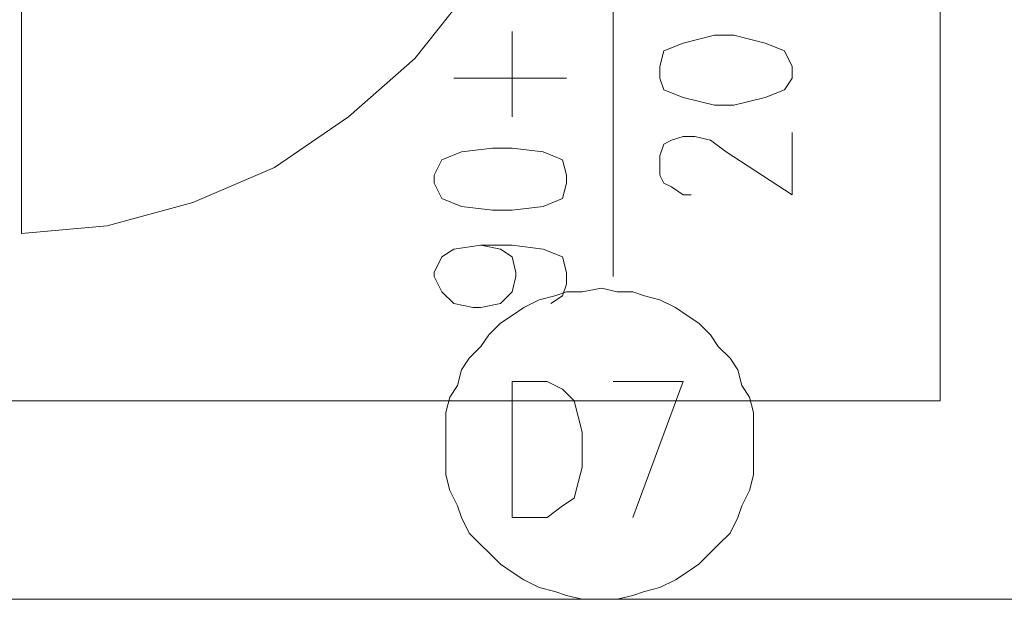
# Model space of a CAD drawing. Header units: centimetres. Extents: x -16053 to 7031, y -7778 to 254.
# Tile 11 of 256: x -12785 to -12636, y -6298 to -6210. Entities that reach past the tile are written whole.
import ezdxf

# ---------------------------------------------------------------- set-up
doc = ezdxf.new("R2010")
doc.units = ezdxf.units.CM
doc.header["$MEASUREMENT"] = 0
doc.layers.add('konstrukcja', color=250, linetype='CONTINUOUS', lineweight=15)

msp = doc.modelspace()

# ---------------------------------------------------------------- linework, layer by layer
at = {"layer": 'konstrukcja', "linetype": 'Continuous'}
for points in [[(-12695.628, -6113.026), (-12695.628, -6248.966)], [(-12700.925, -6152.454), (-12701.513, -6166.578), (-12704.456, -6180.113), (-12709.752, -6193.06), (-12716.814, -6204.829), (-12725.641, -6216.011), (-12735.645, -6224.838), (-12746.827, -6232.488), (-12759.185, -6237.785), (-12772.131, -6241.315), (-12785.078, -6242.492)], [(-12785.078, -6152.454), (-12785.078, -6242.492)], [(-12613.829, -6167.166), (-12613.829, -6297.81), (-12823.33, -6297.81), (-12823.33, -6167.166)], [(-12646.196, -6167.166), (-12646.196, -6267.797), (-12797.436, -6267.797), (-12797.436, -6167.166)], [(-12710.929, -6224.838), (-12710.929, -6211.891)], [(-12688.567, -6218.953), (-12687.978, -6220.718), (-12685.036, -6221.895), (-12680.328, -6223.072), (-12677.385, -6223.072), (-12672.677, -6221.895), (-12669.735, -6220.718), (-12668.558, -6218.953), (-12668.558, -6217.188), (-12669.735, -6214.834), (-12672.677, -6213.657), (-12677.385, -6212.48), (-12680.328, -6212.48), (-12685.036, -6213.657), (-12687.978, -6214.834), (-12688.567, -6217.188), (-12688.567, -6218.953)], [(-12719.756, -6218.953), (-12702.69, -6218.953)], [(-12683.859, -6236.608), (-12685.036, -6236.608), (-12686.801, -6235.431), (-12687.978, -6234.842), (-12688.567, -6233.665), (-12688.567, -6230.723), (-12687.978, -6228.957), (-12686.801, -6228.369), (-12685.036, -6227.78), (-12683.27, -6227.78), (-12680.916, -6228.369), (-12678.562, -6230.134), (-12668.558, -6236.608), (-12668.558, -6227.192)], [(-12722.699, -6234.842), (-12721.522, -6237.196), (-12718.579, -6238.373), (-12713.871, -6238.962), (-12710.929, -6238.962), (-12706.221, -6238.373), (-12703.279, -6237.196), (-12702.69, -6234.842), (-12702.69, -6233.665), (-12703.279, -6231.311), (-12706.221, -6230.134), (-12710.929, -6229.546), (-12713.871, -6229.546), (-12718.579, -6230.134), (-12721.522, -6231.311), (-12722.699, -6233.665), (-12722.699, -6234.842)], [(-12715.637, -6244.258), (-12712.694, -6244.846), (-12710.929, -6246.023), (-12710.34, -6248.377), (-12710.34, -6248.966), (-12710.929, -6251.32), (-12712.694, -6253.085), (-12715.637, -6253.674), (-12716.814, -6253.674), (-12719.756, -6253.085), (-12721.522, -6251.32), (-12722.699, -6248.966), (-12722.699, -6248.377), (-12721.522, -6246.023), (-12719.756, -6244.846), (-12715.637, -6244.258), (-12710.929, -6244.258), (-12706.221, -6244.846), (-12703.279, -6246.023), (-12702.69, -6248.377), (-12702.69, -6250.143), (-12703.279, -6251.908), (-12705.044, -6253.085)], [(-12697.394, -6250.731), (-12700.336, -6251.32), (-12702.69, -6251.32), (-12704.456, -6251.908), (-12706.81, -6252.497), (-12709.164, -6253.674), (-12710.929, -6254.851), (-12712.694, -6256.028), (-12714.46, -6257.793), (-12715.637, -6259.558), (-12717.402, -6261.324), (-12718.579, -6263.089), (-12719.168, -6265.443), (-12720.345, -6267.209), (-12720.933, -6269.563), (-12720.933, -6271.917), (-12720.933, -6274.271), (-12720.933, -6276.625), (-12720.933, -6278.978), (-12720.345, -6281.332), (-12719.168, -6283.686), (-12718.579, -6285.452), (-12717.402, -6287.806), (-12715.637, -6289.571), (-12714.46, -6290.748), (-12712.694, -6292.514), (-12710.929, -6293.691), (-12709.164, -6294.868), (-12706.81, -6296.045), (-12704.456, -6296.633), (-12702.69, -6297.222), (-12700.336, -6297.81), (-12697.394, -6297.81), (-12695.04, -6297.81), (-12692.686, -6297.222), (-12690.92, -6296.633), (-12688.567, -6296.045), (-12686.213, -6294.868), (-12684.447, -6293.691), (-12682.682, -6292.514), (-12680.916, -6290.748), (-12679.739, -6289.571), (-12677.974, -6287.806), (-12676.797, -6285.452), (-12676.208, -6283.686), (-12675.031, -6281.332), (-12674.443, -6278.978), (-12674.443, -6276.625), (-12674.443, -6274.271), (-12674.443, -6271.917), (-12674.443, -6269.563), (-12675.031, -6267.209), (-12676.208, -6265.443), (-12676.797, -6263.089), (-12677.974, -6261.324), (-12679.739, -6259.558), (-12680.916, -6257.793), (-12682.682, -6256.028), (-12684.447, -6254.851), (-12686.213, -6253.674), (-12688.567, -6252.497), (-12690.92, -6251.908), (-12692.686, -6251.32), (-12695.04, -6251.32), (-12697.394, -6250.731)], [(-12710.929, -6285.452), (-12710.929, -6264.855), (-12705.633, -6264.855), (-12703.279, -6266.032), (-12701.513, -6267.797), (-12700.925, -6270.151), (-12700.336, -6272.505), (-12700.336, -6277.802), (-12700.925, -6280.155), (-12701.513, -6282.509), (-12703.279, -6283.686), (-12705.633, -6285.452), (-12710.929, -6285.452)], [(-12692.686, -6285.452), (-12685.036, -6264.855), (-12695.628, -6264.855)]]:
    msp.add_lwpolyline(points, dxfattribs=at)

doc.saveas('drawing.dxf')
